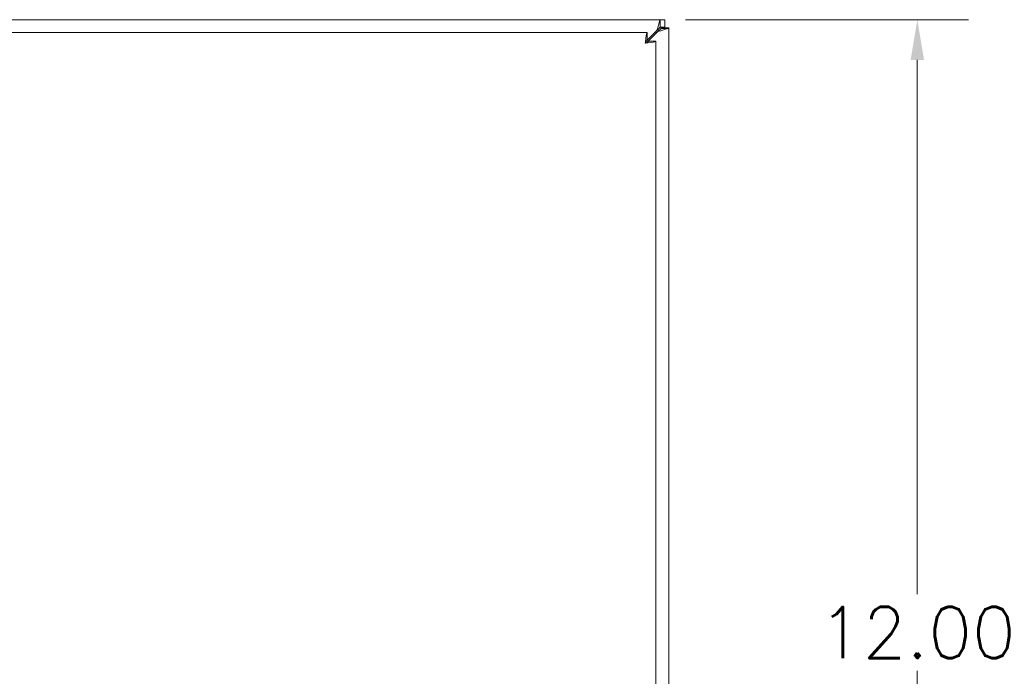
# Model space of a CAD drawing. Header units: inches. Extents: x 6 to 130, y 8 to 87.
# Tile 14 of 16: x 41.46 to 51.1, y 47.36 to 53.79. Entities that reach past the tile are written whole.
import ezdxf

# ---------------------------------------------------------------- set-up
doc = ezdxf.new("R2010")
doc.units = ezdxf.units.IN
doc.header["$LTSCALE"] = 4
doc.header["$MEASUREMENT"] = 0
doc.layers.add('Dimension (ANSI)', color=7, linetype='Continuous', lineweight=5)
doc.layers.add('Visible (ANSI)', color=7, linetype='Continuous', lineweight=5)
doc.styles.add('Note Text (ANSI)', font='RomanS.shx')
doc.dimstyles.new('Default (ANSI)', dxfattribs={"dimscale": 4, "dimtxt": 0.125, "dimasz": 0.098425, "dimexe": 0.125, "dimexo": 0.0625, "dimgap": 0.031496, "dimtad": 0, "dimtih": 1, "dimtoh": 1, "dimrnd": 1e-08, "dimzin": 0, "dimdsep": 46, "dimtxsty": 'Note Text (ANSI)', "dimcen": 0.09, "dimdle": 0.393701, "dimclrd": 256, "dimclre": 256, "dimclrt": 256, "dimadec": 0, "dimazin": 0, "dimtfac": 0.96, "dimtofl": 0, "dimtmove": 0, "dimatfit": 3, "dimfxl": 1, "dimtolj": 1, "dimtzin": 4, "dimlwd": -1, "dimlwe": -1, "dimarcsym": 0})

# ---------------------------------------------------------------- blocks, each defined once
blk = doc.blocks.new('*D15')
at = {"layer": 'Defpoints', "color": 0, "transparency": 16777216}
for p in [(47.7331, 53.7856), (47.5878, 41.7876), (50.2527, 41.7876)]:
    blk.add_point(p, dxfattribs=at)
at = {"layer": 'Dimension (ANSI)', "transparency": 16777216}
for p, q in [((47.9831, 53.7856), (50.7527, 53.7856)), ((50.2527, 53.3919), (50.2527, 48.1626)), ((50.2527, 42.1813), (50.2527, 47.4106)), ((47.8378, 41.7876), (50.7527, 41.7876))]:
    blk.add_line(p, q, dxfattribs=at)
for points in [[(50.1871, 53.3919), (50.3184, 53.3919), (50.2527, 53.7856)], [(50.1871, 42.1813), (50.3184, 42.1813), (50.2527, 41.7876)]]:
    blk.add_solid(points, dxfattribs=at)
at = {"layer": 'Dimension (ANSI)', "transparency": 16777216, "insert": (50.2527, 47.7866), "char_height": 0.5, "attachment_point": 5, "style": 'Note Text (ANSI)'}
blk.add_mtext('\\A1;12.00', dxfattribs=at)

msp = doc.modelspace()

# ---------------------------------------------------------------- linework, layer by layer
at = {"layer": 'Visible (ANSI)'}
for p, q in [((31.9032, 53.7856), (47.7331, 53.7856)), ((47.7331, 53.7856), (47.7811, 53.7856)), ((47.7811, 53.7856), (47.7811, 53.7116)), ((31.9032, 53.6606), (47.6081, 53.6606)), ((47.7018, 53.6804), (47.5968, 53.5753)), ((47.6078, 53.5643), (47.7129, 53.6693)), ((47.6081, 53.5866), (47.6081, 53.6606)), ((47.7331, 53.7116), (47.7018, 53.6804)), ((47.7129, 53.6693), (47.7441, 53.7006)), ((47.7811, 53.7116), (47.7331, 53.7116)), ((47.7441, 53.7056), (47.8181, 53.7056)), ((47.7441, 53.7006), (47.7441, 53.7056)), ((47.8181, 53.7056), (47.8181, 53.7006)), ((47.8181, 53.7006), (47.8181, 29.8707)), ((47.6191, 53.5756), (47.6931, 53.5756)), ((47.6931, 53.5756), (47.6931, 29.9957))]:
    msp.add_line(p, q, dxfattribs=at)
msp.add_arc((47.7432, 53.7107), 0.07, 218.59203, 231.40797, dxfattribs=at)
for points, knots in [([(47.7331, 53.7856), (47.7331, 53.7856), (47.7268, 53.7647), (47.7173, 53.7327), (47.7126, 53.7168), (47.7072, 53.6986), (47.7018, 53.6804)], [0, 0, 0, 0, 1.050651, 1.050651, 1.050651, 1.570796, 1.570796, 1.570796, 1.570796]), ([(47.6081, 53.6606), (47.6034, 53.6606), (47.5987, 53.6377), (47.594, 53.6036), (47.5919, 53.5887), (47.5899, 53.5721), (47.5879, 53.5554)], [0, 0, 0, 0, 1.095058, 1.095058, 1.095058, 1.570796, 1.570796, 1.570796, 1.570796]), ([(47.7129, 53.6693), (47.7497, 53.6803), (47.7859, 53.691), (47.8042, 53.6964), (47.8133, 53.6991), (47.8181, 53.7006), (47.8181, 53.7006)], [-1.570796, -1.570796, -1.570796, -1.570796, -0.520146, -0.520146, -0.520146, 0, 0, 0, 0]), ([(47.5879, 53.5554), (47.5942, 53.5708), (47.6006, 53.5851), (47.6069, 53.5865), (47.6073, 53.5866), (47.6077, 53.5866), (47.6081, 53.5866)], [0, 0, 0, 0, 1.483475, 1.483475, 1.483475, 1.570796, 1.570796, 1.570796, 1.570796]), ([(47.5879, 53.5554), (47.6263, 53.5601), (47.6638, 53.5648), (47.6814, 53.5694), (47.6891, 53.5715), (47.6931, 53.5735), (47.6931, 53.5756)], [0, 0, 0, 0, 1.095058, 1.095058, 1.095058, 1.570796, 1.570796, 1.570796, 1.570796]), ([(47.5879, 53.5554), (47.6033, 53.5617), (47.6176, 53.5681), (47.619, 53.5744), (47.6191, 53.5748), (47.6191, 53.5752), (47.6191, 53.5756)], [0, 0, 0, 0, 1.483475, 1.483475, 1.483475, 1.570796, 1.570796, 1.570796, 1.570796])]:
    msp.add_open_spline(points, degree=3, knots=knots, dxfattribs=at)
for points in [[(47.7331, 53.7856), (47.7331, 53.7609), (47.7331, 53.7363), (47.7331, 53.7116)], [(47.7441, 53.7006), (47.7688, 53.7006), (47.7934, 53.7006), (47.8181, 53.7006)]]:
    msp.add_open_spline(points, degree=3, dxfattribs=at)

# ---------------------------------------------------------------- dimensions: what is measured, and where the dimension line sits
at = {"layer": 'Dimension (ANSI)'}
dim = msp.add_linear_dim(base=(50.2527, 41.7876), p1=(47.7331, 53.7856), p2=(47.5878, 41.7876), angle=270, dimstyle='Default (ANSI)', override={"dimdec": 2, "dimtp": 0, "dimtm": 0, "dimtdec": 2, "dimatfit": 1}, dxfattribs=at)
dim.commit()
dim.dimension.update_dxf_attribs({"geometry": '*D15', "text_midpoint": (50.2527, 47.7866), "dimtype": 160})

doc.saveas('drawing.dxf')
